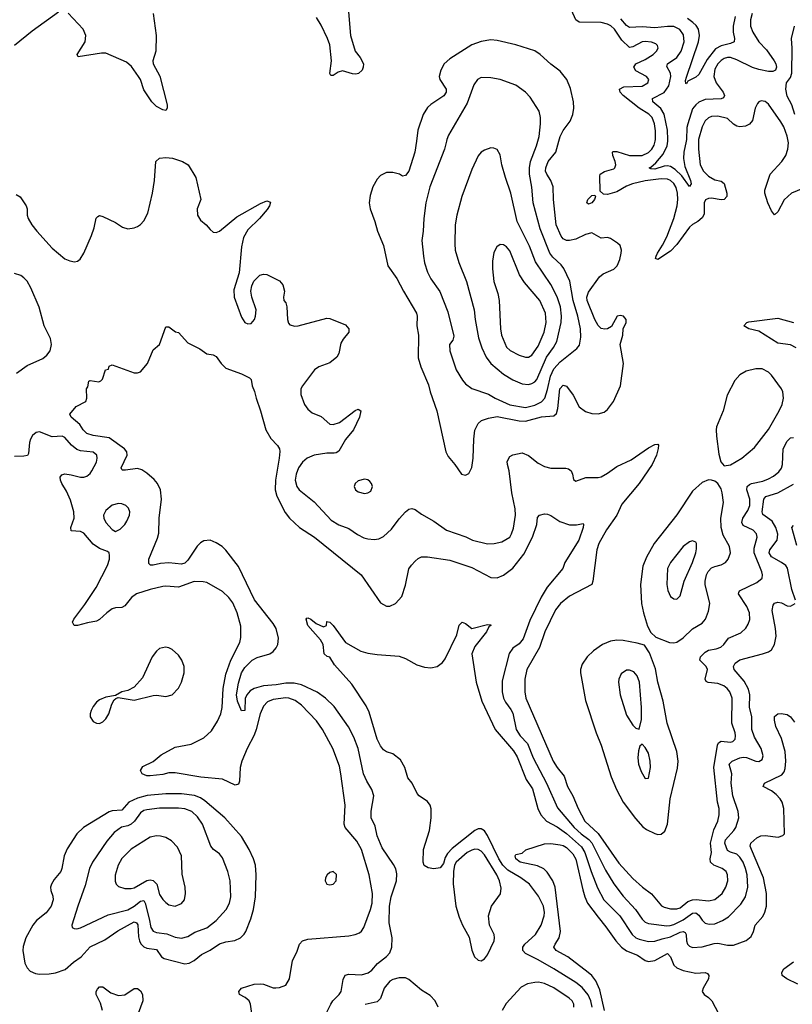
# Model space of a CAD drawing. Header units: inches. Extents: x 1550315 to 1685896, y 510706 to 640504.
# Tile 230 of 256: x 1660823 to 1665722, y 554528 to 560770. Entities that reach past the tile are written whole.
import ezdxf

# ---------------------------------------------------------------- set-up
doc = ezdxf.new("R2010")
doc.units = ezdxf.units.IN
doc.header["$MEASUREMENT"] = 0
doc.layers.add('B6565', color=7, linetype='Continuous')
doc.layers.add('B6566', color=7, linetype='Continuous')

msp = doc.modelspace()

# ---------------------------------------------------------------- linework, layer by layer
at = {"layer": 'B6565', "color": 5}
for points, elevation in [([(1663338.5, 560000), (1663329.4, 559930), (1663290, 559809.6), (1663270, 559781.6), (1663250, 559778.4), (1663231.8, 559791.8), (1663190, 559802.3), (1663150, 559800.4), (1663110, 559782), (1663090, 559758.3), (1663063, 559710), (1663045.4, 559654.6), (1663038.3, 559610), (1663044.5, 559570), (1663074.7, 559490), (1663091.2, 559430), (1663130, 559339.1), (1663157.9, 559210), (1663215.4, 559130), (1663256.8, 559050), (1663339, 558910), (1663343.2, 558890), (1663341.1, 558830), (1663351.1, 558770), (1663350, 558626.8), (1663367.2, 558570), (1663414.7, 558454.7), (1663426, 558410), (1663468.9, 558290), (1663525.4, 558030), (1663540.3, 558000.3), (1663583.1, 557950), (1663625.5, 557890), (1663650, 557881.6), (1663670, 557893), (1663689.8, 557930.2), (1663698.4, 557990), (1663701.7, 558110), (1663710, 558167.3), (1663729.9, 558210.1), (1663751.8, 558230), (1663795, 558245), (1663850, 558254.4), (1663990, 558227.3), (1664030, 558224.8), (1664132.2, 558252.2), (1664210, 558259.2), (1664225.8, 558274.2), (1664235.7, 558304.3), (1664247.3, 558430), (1664270, 558452.3), (1664290, 558446.4), (1664332.4, 558390), (1664370, 558315.5), (1664410, 558287.1), (1664450, 558272.6), (1664490, 558271), (1664530, 558282.8), (1664550, 558298), (1664588.2, 558350), (1664632.7, 558450), (1664650.7, 558590), (1664631.5, 558710), (1664647.3, 558770), (1664649.4, 558810), (1664669.4, 558850), (1664669.3, 558870), (1664652.3, 558890), (1664630, 558894.3), (1664611.3, 558890), (1664575.8, 558824.2), (1664550, 558811.1), (1664532.3, 558807.7), (1664510, 558813.1), (1664490, 558832), (1664470, 558869.7), (1664422.1, 558990), (1664418.8, 559010), (1664430, 559042.2), (1664499.1, 559140.9), (1664522.1, 559157.9), (1664590, 559188.8), (1664612, 559210), (1664629.1, 559250), (1664637.1, 559290), (1664639.2, 559310), (1664630, 559338.5), (1664614.3, 559354.3), (1664570, 559382.3), (1664550, 559388.9), (1664510, 559385.8), (1664450, 559419), (1664410, 559409.3), (1664350, 559378.9), (1664310, 559369.9), (1664289.9, 559369.9), (1664270, 559380.3), (1664256.7, 559396.7), (1664224.9, 559470), (1664207.1, 559630), (1664205, 559710), (1664189.9, 559750), (1664164.5, 559790), (1664157.9, 559810), (1664158.3, 559830), (1664175, 559870), (1664223, 559930), (1664242.2, 560000)], 420), ([(1663529, 560000), (1663517.2, 559950), (1663422.9, 559710), (1663397.6, 559610), (1663386, 559510), (1663382.4, 559430), (1663372.7, 559370), (1663383.7, 559270), (1663390.4, 559229.6), (1663409, 559170), (1663430, 559126.7), (1663487.2, 559047.2), (1663537.9, 558917.9), (1663575.3, 558764.7), (1663570, 558739), (1663548.5, 558710), (1663550.4, 558670), (1663590, 558550.6), (1663630, 558484.9), (1663650, 558462.6), (1663690, 558432.9), (1663796.2, 558396.2), (1663838.7, 558370), (1663930, 558328.2), (1664030, 558311.2), (1664090, 558326.3), (1664132.1, 558347.9), (1664152.2, 558370), (1664170, 558424.9), (1664188.2, 558510), (1664210, 558556.3), (1664250, 558601.6), (1664355.4, 558684.6), (1664373.3, 558706.7), (1664381.9, 558758.1), (1664378.8, 558810), (1664363, 558890), (1664331.8, 558990), (1664311.5, 559111.5), (1664273.8, 559193.8), (1664256.1, 559216.1), (1664204.3, 559264.3), (1664184.9, 559290), (1664123.7, 559443.7), (1664079.9, 559610), (1664070, 559708.7), (1664056.1, 559790), (1664055.4, 559830), (1664063, 559870), (1664100.7, 559970), (1664108.8, 560000)], 440), ([(1665126.5, 560000), (1665126.6, 559950), (1665138.1, 559850), (1665158.3, 559810), (1665190, 559777.1), (1665230, 559755.5), (1665270, 559746.4), (1665290, 559731.6), (1665307.8, 559670), (1665306.4, 559650), (1665288.9, 559631.1), (1665270, 559628.7), (1665210, 559638.5), (1665190, 559637), (1665171.5, 559628.5), (1665163, 559610), (1665162.4, 559537.6), (1665150, 559514.5), (1665123.6, 559490), (1665090, 559471.1), (1665070, 559453.9), (1664990, 559344.3), (1664950, 559301.7), (1664870, 559249.8), (1664855.3, 559255.3), (1664858.2, 559270), (1664866.4, 559290), (1664899.8, 559340.2), (1664925.5, 559394.5), (1664970.5, 559509.5), (1664990.9, 559590), (1664996.5, 559630), (1664995, 559670), (1664985.2, 559705.2), (1664970, 559731.6), (1664950, 559749.9), (1664930, 559760.1), (1664890, 559762.2), (1664789.5, 559749.5), (1664709.6, 559730.4), (1664670, 559714.2), (1664610, 559678.5), (1664550, 559661.1), (1664524.9, 559664.9), (1664503.3, 559683.3), (1664500.9, 559779.1), (1664504, 559790), (1664532.2, 559807.8), (1664590, 559824), (1664596.8, 559830), (1664602.1, 559850), (1664599.6, 559870), (1664584.2, 559910), (1664581.5, 559930), (1664585.4, 559934.6), (1664610, 559933.9), (1664690, 559909), (1664770, 559909.5), (1664810, 559927.6), (1664832.2, 559950), (1664846, 559974), (1664852.7, 560000)], 380), ([(1665049.6, 560000), (1665034.5, 559930), (1665031.9, 559890), (1665040.4, 559840.4), (1665076.6, 559750), (1665079.6, 559730), (1665070, 559712), (1665020.6, 559780.6), (1664979.6, 559819.6), (1664950, 559839.9), (1664930, 559843.7), (1664910, 559840.8), (1664850, 559823.4), (1664824.1, 559824.1), (1664813.6, 559830), (1664825.2, 559834.8), (1664857.1, 559862.9), (1664902.2, 559917.8), (1664928.2, 559970), (1664931.8, 560000)], 360), ([(1665824.7, 559715.3), (1665716.1, 559670), (1665670, 559627.9), (1665630, 559551.5), (1665610, 559532.3), (1665590, 559558.9), (1665567.6, 559610), (1665547.1, 559670), (1665547.3, 559690), (1665581.9, 559790), (1665655.3, 559870), (1665680.8, 559910), (1665692.7, 559950), (1665698, 559990), (1665696.1, 560000)], 380), ([(1660801.2, 559661.2), (1660826.1, 559646.1), (1660865.5, 559590), (1660870.4, 559570), (1660870.3, 559530), (1660876.5, 559510), (1660900.3, 559470), (1660932.2, 559430), (1661030, 559322), (1661110, 559254), (1661140.5, 559240.5), (1661170, 559234), (1661190, 559238.8), (1661207.2, 559252.8), (1661230, 559290.8), (1661278.9, 559401.1), (1661296.3, 559450), (1661308.4, 559511.5), (1661318, 559522), (1661330, 559528), (1661350, 559521.6), (1661430, 559483.8), (1661475.1, 559455.1), (1661510, 559443.7), (1661548.7, 559450), (1661570, 559459.5), (1661590, 559472.7), (1661610, 559494.9), (1661635.5, 559544.4), (1661665.7, 559670), (1661678.5, 559750), (1661686.9, 559870), (1661710, 559892.1), (1661750, 559896.6), (1661792.2, 559892.2), (1661856.3, 559870), (1661892.2, 559850), (1661940.4, 559770), (1661972.2, 559630), (1661949.2, 559570.8), (1661950.3, 559530), (1661970, 559498.7), (1662006, 559470), (1662030, 559439.1), (1662050, 559422.4), (1662070, 559421.3), (1662090, 559428.8), (1662200.5, 559519.5), (1662350, 559605.5), (1662390, 559622), (1662412.7, 559612.7), (1662407.7, 559590), (1662392.8, 559567.2), (1662343.8, 559510), (1662270, 559436.9), (1662242.8, 559390), (1662230.3, 559330.3), (1662214.2, 559165.8), (1662181.7, 559058.3), (1662182.4, 559010), (1662230, 558884.9), (1662250, 558850.5), (1662270, 558841.3), (1662290, 558844.4), (1662312.4, 558870), (1662319.1, 558890), (1662322.6, 558930), (1662294.7, 559010), (1662289.6, 559050), (1662296.1, 559083.9), (1662308.2, 559111.8), (1662346.6, 559150), (1662370, 559157.6), (1662390, 559154.4), (1662470, 559114.8), (1662491, 559090), (1662502, 559050), (1662496.3, 559010), (1662499.1, 558990), (1662510, 558974.8), (1662517.8, 558950), (1662520.3, 558870), (1662527.1, 558847.1), (1662536.4, 558836.4), (1662567.5, 558827.5), (1662590, 558830.3), (1662770, 558878), (1662790, 558874.9), (1662890, 558836.5), (1662910.4, 558810), (1662910.3, 558790), (1662874.5, 558745.5), (1662860.1, 558719.9), (1662847.1, 558652.9), (1662833.4, 558630), (1662790, 558595.3), (1662719.3, 558570), (1662691.7, 558550), (1662616.4, 558450), (1662606.4, 558430), (1662606.2, 558393.8), (1662628.5, 558330), (1662650, 558300.4), (1662678.2, 558278.2), (1662735.5, 558255.5), (1662790, 558206.9), (1662810, 558203.8), (1662850, 558217.1), (1662950, 558293.2), (1662970, 558300.3), (1662985.5, 558290), (1662977.6, 558250), (1662940.1, 558170), (1662890, 558109.1), (1662845.9, 558034.1), (1662830, 558024), (1662817.9, 558022.1), (1662770, 558021.3), (1662690.1, 558009.9), (1662646, 557990), (1662615.5, 557964.5), (1662591.1, 557930), (1662575.5, 557890), (1662571, 557850), (1662581.1, 557810), (1662594.4, 557790), (1662690, 557712.6), (1662798.1, 557598.1), (1662847.5, 557567.5), (1662910, 557543.8), (1662966.1, 557506.1), (1663005.8, 557485.8), (1663030, 557478), (1663070, 557473.8), (1663101.2, 557478.8), (1663130, 557493), (1663180.3, 557539.7), (1663230, 557605.8), (1663270, 557650.2), (1663290, 557666.9), (1663310, 557671.5), (1663330, 557664.4), (1663370, 557635.6), (1663450, 557591.1), (1663530, 557535), (1663651.7, 557491.7), (1663694.4, 557470), (1663790, 557448.1), (1663830.6, 557449.4), (1663879.8, 557460.2), (1663929.9, 557490.1), (1663941.2, 557510), (1663953.6, 557546.4), (1663967.4, 557630), (1663965.2, 557670), (1663944, 557770), (1663926.5, 557910), (1663916.8, 557950), (1663915, 557970), (1663930, 558000.8), (1663950, 558012.2), (1664010, 558023.2), (1664050, 558006.8), (1664110, 557957.9), (1664150, 557937), (1664190, 557927.4), (1664286.6, 557926.6), (1664302.3, 557922.3), (1664319.3, 557910), (1664328.2, 557890), (1664334.4, 557854.4), (1664350, 557844), (1664411.8, 557868.2), (1664490, 557868.4), (1664510, 557873), (1664550, 557895.2), (1664610, 557937.3), (1664701.2, 557978.8), (1664810, 558056.1), (1664850, 558077.4), (1664870, 558078.8), (1664873.8, 558073.8), (1664871.8, 558051.8), (1664860.2, 558010), (1664833.2, 557950), (1664750.1, 557829.9), (1664640.3, 557699.7), (1664609.5, 557630), (1664544.5, 557535.5), (1664494.7, 557450), (1664481.9, 557410), (1664457.7, 557210), (1664451.5, 557188.5), (1664310, 557115), (1664252.1, 557070), (1664220.9, 557030), (1664152.2, 556890), (1664120.1, 556790), (1664037.8, 556650), (1664026.4, 556590), (1664025.8, 556510), (1664032.4, 556470), (1664206.3, 556070), (1664230.9, 556030), (1664274.9, 555974.9), (1664296.3, 555910), (1664330.5, 555850.5), (1664363.5, 555770), (1664406.1, 555690), (1664490.6, 555610.6), (1664622.6, 555422.6), (1664710, 555325.4), (1664773.1, 555270), (1664830, 555229), (1664892.8, 555152.8), (1664910, 555143.2), (1664950, 555134), (1664990, 555132.8), (1665010, 555140.8), (1665060.1, 555179.9), (1665090, 555191.5), (1665113, 555193), (1665190, 555183.5), (1665230, 555193), (1665276.8, 555230), (1665300.3, 555270), (1665312.4, 555310), (1665310.8, 555350), (1665301.5, 555370), (1665276.3, 555390), (1665225.3, 555410), (1665202.8, 555430), (1665201.5, 555450), (1665209.4, 555490), (1665203.7, 555550), (1665224.9, 555635.1), (1665250.6, 555690), (1665258.3, 555730), (1665257.9, 555770), (1665248.1, 555810), (1665223.4, 556030), (1665248.1, 556171.9), (1665253.8, 556186.2), (1665270, 556196.6), (1665330, 556189.5), (1665345.6, 556194.4), (1665359.1, 556210), (1665362.3, 556230), (1665360.2, 556250), (1665338.4, 556310), (1665340.2, 556470), (1665325, 556510), (1665309.8, 556530), (1665286.8, 556546.8), (1665250, 556561.8), (1665189, 556569), (1665175.2, 556575.2), (1665168.9, 556590), (1665183.4, 556650), (1665175.6, 556670), (1665135.5, 556710), (1665140.6, 556730), (1665170, 556761.6), (1665190, 556772.6), (1665238.6, 556781.4), (1665267.7, 556792.3), (1665287.2, 556810), (1665316.4, 556850), (1665395.8, 556884.2), (1665427.8, 556912.2), (1665442.8, 556937.2), (1665452.5, 556967.5), (1665450.6, 557010), (1665434.5, 557050), (1665379.8, 557130), (1665382, 557138), (1665387.2, 557150), (1665498, 557202), (1665529.8, 557230), (1665533.3, 557250), (1665528.2, 557270), (1665480.5, 557390), (1665480.1, 557419.9), (1665499.6, 557490), (1665495.7, 557510), (1665474.1, 557534.1), (1665410, 557564.1), (1665401.6, 557581.6), (1665407.7, 557610), (1665440.3, 557659.7), (1665452.6, 557690), (1665452.5, 557730), (1665433.9, 557790), (1665436.6, 557810), (1665450, 557823.8), (1665463.5, 557830), (1665534.5, 557845.5), (1665570, 557858.9), (1665603, 557877), (1665636.3, 557903.7), (1665652.6, 557927.4), (1665658.7, 557950), (1665663.3, 558050), (1665690, 558098.7), (1665710, 558118.8), (1665730, 558122.1)], 380), ([(1660802.4, 558530), (1660870, 558577.5), (1660970, 558622.2), (1660996.5, 558643.5), (1661015.8, 558670), (1661025.4, 558710), (1661018.9, 558750), (1660978.8, 558830), (1660946.8, 558946.8), (1660893.2, 559070), (1660870, 559112.1), (1660850, 559134.4), (1660830, 559147.9), (1660790, 559161.5)], 380), ([(1662766.6, 554470), (1662795.6, 554530), (1662808.9, 554551.1), (1662849.6, 554590), (1662862, 554610), (1662873.4, 554686.6), (1662887.8, 554712.2), (1662910, 554719.5), (1662990, 554715.6), (1663032.1, 554727.9), (1663055.3, 554744.7), (1663092.8, 554787.2), (1663150, 554831.3), (1663170, 554854.9), (1663183.4, 554890), (1663184.3, 554950), (1663165.4, 555045.4), (1663168.9, 555150), (1663179.3, 555210), (1663213, 555310), (1663215.2, 555355.2), (1663207.3, 555387.3), (1663193.9, 555413.9), (1663120.6, 555520.6), (1663090, 555596), (1663077.2, 555657.2), (1663050.9, 555710), (1663051.8, 555751.8), (1663068.8, 555850), (1663056.1, 555890), (1663023.5, 555943.5), (1663004, 555990), (1662969.8, 556150), (1662941.5, 556221.5), (1662907.9, 556287.9), (1662816.2, 556416.2), (1662762, 556470), (1662710, 556508), (1662610, 556553.2), (1662563.3, 556563.3), (1662510, 556564.8), (1662450, 556552.8), (1662370, 556547.6), (1662309.2, 556530.8), (1662284.3, 556515.7), (1662262.8, 556490), (1662253.7, 556466.3), (1662251, 556390), (1662230, 556389.4), (1662203.6, 556450), (1662198.4, 556490), (1662210, 556563.8), (1662229.1, 556630), (1662250, 556664.3), (1662297.2, 556710), (1662330, 556727.6), (1662410, 556750.7), (1662430, 556764.8), (1662450, 556788.7), (1662459.1, 556810), (1662464.9, 556850), (1662449.8, 556910), (1662430, 556942.7), (1662312.8, 557092.8), (1662210, 557303.1), (1662130, 557407.6), (1662106.6, 557430), (1662070, 557452.8), (1662030, 557469.8), (1661990, 557466.4), (1661970, 557454.2), (1661947.9, 557432.1), (1661890, 557343.1), (1661870, 557325.3), (1661850, 557318.8), (1661770, 557327.9), (1661716.5, 557323.5), (1661670, 557312.3), (1661652.9, 557312.9), (1661642, 557322), (1661642.9, 557350), (1661696.3, 557483.7), (1661704.7, 557515.3), (1661707.2, 557610), (1661721.6, 557730), (1661717, 557790), (1661696.8, 557830), (1661675.1, 557855.1), (1661630, 557895.4), (1661596.8, 557916.8), (1661570, 557924.5), (1661494.5, 557914.5), (1661474.8, 557914.8), (1661470, 557919), (1661466.9, 557930), (1661503.8, 558010), (1661503.1, 558030), (1661488.4, 558050), (1661390, 558118.7), (1661290, 558134.7), (1661250, 558147.7), (1661226.9, 558170), (1661204.6, 558204.6), (1661149.2, 558250), (1661142, 558270), (1661182, 558318), (1661242, 558350), (1661248.7, 558370), (1661248, 558430), (1661256.4, 558443.6), (1661262, 558478), (1661270, 558482), (1661324.7, 558475.3), (1661338.6, 558481.4), (1661349.2, 558490.8), (1661368, 558550), (1661386, 558554), (1661390, 558574), (1661410, 558582), (1661550, 558531), (1661570, 558531.3), (1661590, 558538), (1661633.2, 558590), (1661670, 558678), (1661710, 558712), (1661750, 558822), (1661770, 558822), (1661811.1, 558791.1), (1661830, 558786), (1661890, 558722), (1661964.5, 558684.5), (1662010, 558651), (1662050, 558646), (1662070, 558634.8), (1662100.7, 558590), (1662130, 558560.7), (1662230, 558524.9), (1662279.9, 558499.9), (1662291, 558490), (1662296.3, 558450), (1662313, 558413), (1662321.7, 558370), (1662350, 558290.7), (1662383.1, 558170), (1662414.9, 558114.9), (1662458.8, 558070), (1662470.6, 558050), (1662473.5, 558033.5), (1662469.1, 557990), (1662445.1, 557850), (1662444, 557790), (1662454.3, 557750), (1662506, 557646), (1662534.3, 557610), (1662596.5, 557550), (1662692.4, 557490), (1662988.4, 557250), (1663110, 557074), (1663150, 557053), (1663170, 557053), (1663205.2, 557070), (1663246.3, 557113.7), (1663270, 557186), (1663291.6, 557288.4), (1663307, 557313), (1663330, 557337.1), (1663350, 557354.9), (1663370, 557364.4), (1663410, 557364.9), (1663550, 557344.6), (1663690, 557297.3), (1663810, 557232.9), (1663850, 557232.3), (1663890, 557249.3), (1663950, 557292.6), (1664019.2, 557380.8), (1664074.6, 557490), (1664102.2, 557570), (1664106.7, 557613.3), (1664119, 557630), (1664150, 557638.4), (1664170, 557634.4), (1664190, 557626), (1664247.9, 557587.9), (1664310, 557567.4), (1664352.9, 557567.1), (1664395.2, 557575.2), (1664398.8, 557570), (1664395.8, 557550), (1664367.5, 557470), (1664280.7, 557330), (1664266, 557290), (1664167.7, 557172.3), (1664129.4, 557110), (1664058.7, 556961.3), (1664015.6, 556844.4), (1663990, 556814.4), (1663950, 556786.6), (1663927.2, 556752.8), (1663882.1, 556577.9), (1663882.4, 556510), (1663890.8, 556470), (1663903, 556443), (1663938.2, 556398.2), (1663950, 556373.1), (1663970.8, 556270), (1663996.8, 556230), (1664042.4, 556182.4), (1664078.3, 556090), (1664162.5, 555930), (1664233.3, 555773.3), (1664339.6, 555650), (1664382.3, 555610), (1664432.3, 555572.3), (1664450, 555551.7), (1664537.7, 555377.7), (1664590, 555291), (1664650, 555214.7), (1664727.5, 555130), (1664770, 555068.4), (1664790, 555049.4), (1664810, 555040.8), (1664926.7, 555026.7), (1664948.2, 555028.2), (1664970, 555034.5), (1665030, 555064.6), (1665090, 555106.5), (1665110, 555108.9), (1665130, 555093), (1665150, 555061.2), (1665170, 555041.8), (1665195.5, 555035.5), (1665230, 555038.8), (1665279.5, 555060.5), (1665316.4, 555083.6), (1665396.2, 555163.8), (1665425, 555210), (1665439.9, 555270), (1665435.5, 555350), (1665425.7, 555390), (1665409.4, 555430), (1665390, 555460.6), (1665370, 555479.9), (1665330, 555492.7), (1665310, 555504.2), (1665294.5, 555550), (1665297.9, 555570), (1665350.9, 555629.1), (1665363.6, 555650), (1665382.5, 555710), (1665379.5, 555750), (1665345.8, 555850), (1665333.5, 555930), (1665338.3, 555990), (1665320.7, 556050), (1665340.5, 556070), (1665388.7, 556091.3), (1665410, 556094.5), (1665432.4, 556092.4), (1665490, 556069), (1665510, 556067.8), (1665530, 556080.5), (1665537.2, 556102.8), (1665525.4, 556150), (1665482.8, 556222.8), (1665465.3, 556270), (1665465.7, 556350), (1665451.1, 556411.1), (1665453.1, 556490), (1665445.1, 556525.1), (1665416.4, 556576.4), (1665352.4, 556650), (1665348, 556670), (1665359.7, 556690), (1665390, 556711.2), (1665533.2, 556750), (1665570, 556763.1), (1665590, 556775.5), (1665609.8, 556810.2), (1665618.8, 556861.2), (1665615.6, 556910), (1665595, 557025), (1665600.9, 557059.1), (1665610, 557071.7), (1665630, 557077.8), (1665654.3, 557074.3), (1665690, 557054), (1665710, 557052.4), (1665739.3, 557070)], 360), ([(1665745.5, 558690), (1665710, 558708.4), (1665630, 558719.3), (1665510, 558795.8), (1665445.2, 558810), (1665414, 558830), (1665432.7, 558850), (1665446.2, 558853.8), (1665630, 558878.2), (1665730, 558850.8)], 380), ([(1662295.4, 554470), (1662287.1, 554530), (1662278.9, 554550), (1662252.4, 554572.4), (1662218, 554590), (1662211.8, 554610), (1662229.8, 554630.2), (1662310, 554656), (1662350, 554658.5), (1662370, 554655.2), (1662430, 554633.4), (1662447.4, 554632.6), (1662470, 554634.3), (1662510, 554650.3), (1662533.5, 554690), (1662553.3, 554806.7), (1662580.6, 554859.4), (1662597.4, 554910), (1662616.9, 554930), (1662650, 554941), (1662910, 554961.8), (1662949.8, 554970.2), (1662977.8, 554982.2), (1662990, 554992.4), (1663004.7, 555015.3), (1663047, 555130), (1663057.6, 555170), (1663061, 555230), (1663038.8, 555350), (1662990.3, 555510.3), (1662961.9, 555561.9), (1662886.1, 555650), (1662881.1, 555670), (1662887.6, 555790), (1662859.4, 555990), (1662850, 556038), (1662807.9, 556150), (1662742.4, 556270), (1662705, 556325), (1662610, 556423.7), (1662570, 556453.9), (1662530, 556469.4), (1662510, 556470.9), (1662430, 556461.1), (1662394.5, 556445.5), (1662370, 556418.7), (1662347.3, 556370), (1662323.1, 556270), (1662310, 556233.7), (1662265.4, 556150), (1662232.1, 556070), (1662221.9, 556030), (1662216.4, 555943.6), (1662210, 555923.6), (1662190, 555917.2), (1662110, 555955.3), (1661971.6, 555968.4), (1661810, 555996.2), (1661770, 555995.4), (1661730, 555985.8), (1661650, 555976.8), (1661630, 555977.3), (1661599.1, 555990), (1661589.7, 556010), (1661604.5, 556035.5), (1661670, 556068.2), (1661719.5, 556110), (1661810, 556158.5), (1661910, 556177), (1661990, 556216.5), (1662038.8, 556261.2), (1662077.8, 556322.2), (1662097.8, 556370), (1662107.8, 556410), (1662113.4, 556530), (1662130, 556621.6), (1662162.7, 556710), (1662218.5, 556821.5), (1662226.5, 556853.5), (1662225, 556925), (1662202.4, 557010), (1662173.9, 557073.9), (1662150, 557107.4), (1662110, 557144.5), (1662010, 557201.3), (1661987.2, 557207.2), (1661930, 557207.6), (1661830, 557172.9), (1661750, 557179.5), (1661730, 557177.2), (1661650, 557158.2), (1661564.6, 557130), (1661532.3, 557107.7), (1661490, 557055.3), (1661470, 557044.4), (1661430, 557041.5), (1661410, 557035.4), (1661375.2, 557010), (1661330, 556966.8), (1661310, 556957.2), (1661252.8, 556947.2), (1661190, 556929.7), (1661169.2, 556930), (1661157.6, 556950), (1661166.9, 556970), (1661237.4, 557062.6), (1661308.2, 557170), (1661380.8, 557310), (1661393.1, 557350), (1661393.6, 557373.6), (1661389.7, 557389.7), (1661379.7, 557399.7), (1661330, 557417.1), (1661290, 557444.2), (1661230, 557515.3), (1661210, 557526), (1661149.7, 557530), (1661147.8, 557550), (1661169.1, 557610), (1661167, 557650), (1661144.9, 557724.9), (1661120.4, 557780.4), (1661089.7, 557830), (1661081.3, 557850), (1661079.5, 557870), (1661090, 557884), (1661110, 557890.4), (1661150, 557885.7), (1661210, 557870.3), (1661230, 557870.3), (1661250, 557876.9), (1661270, 557893.4), (1661281.4, 557910), (1661310, 557966), (1661315.5, 557990), (1661311.8, 558010), (1661290, 558027.6), (1661210, 558035.9), (1661186.1, 558046.1), (1661152, 558072), (1661110, 558122), (1661092, 558130), (1661030, 558125.6), (1660950, 558156.4), (1660926.9, 558153.1), (1660905.1, 558134.9), (1660891.8, 558110), (1660886, 558090), (1660879.5, 558020.5), (1660872, 558008), (1660850, 558002.4), (1660790, 558001.7)], 380), ([(1665742.9, 557090), (1665718.3, 557158.3), (1665692.1, 557292.1), (1665679.8, 557310), (1665653.8, 557330), (1665590, 557364.5), (1665574.5, 557390), (1665579.2, 557410), (1665626.4, 557470), (1665630.4, 557509.6), (1665618.1, 557550), (1665594, 557590), (1665534.3, 557634.3), (1665530.6, 557650.6), (1665541.4, 557730), (1665553.4, 557746.6), (1665629.9, 557770.1), (1665730, 557825.8)], 360), ([(1665750, 557436), (1665718, 557550), (1665730, 557564)], 340), ([(1664453.1, 554510), (1664444, 554550), (1664428.3, 554588.3), (1664390, 554635.5), (1664350, 554665.5), (1664210, 554753.1), (1664111.1, 554810), (1664029.8, 554849.8), (1664012.8, 554870), (1664014, 554890), (1664026.6, 554910), (1664092.7, 554970), (1664129, 555030), (1664148.4, 555090), (1664149.8, 555110.2), (1664143.7, 555150), (1664113.5, 555213.5), (1664056, 555290), (1664001.6, 555330), (1663918.8, 555378.8), (1663887.3, 555410), (1663860.2, 555450), (1663790, 555597.5), (1663770, 555628.4), (1663750, 555641.1), (1663730, 555640.7), (1663710, 555629.9), (1663564.6, 555515.4), (1663535.4, 555484.6), (1663521.4, 555458.6), (1663510, 555421.1), (1663490, 555393.8), (1663450, 555387.6), (1663413.8, 555393.8), (1663388, 555408), (1663381.7, 555430), (1663384.2, 555510), (1663421, 555630), (1663432.8, 555710), (1663432.8, 555767.2), (1663425.1, 555790), (1663410, 555813), (1663356.2, 555850), (1663343.7, 555863.7), (1663310.7, 555930.7), (1663284.5, 555964.5), (1663265.8, 556030), (1663237.2, 556077.2), (1663190, 556115.6), (1663150, 556129.7), (1663130, 556142.4), (1663110, 556166), (1663090, 556209.5), (1663039.7, 556379.7), (1663020.6, 556420.6), (1662930, 556558.7), (1662820.2, 556680.2), (1662790, 556728.7), (1662773.8, 556733.8), (1662753.2, 556750), (1662747, 556810), (1662730, 556838), (1662649.5, 556930), (1662639, 556970), (1662643.2, 556976.8), (1662650, 556978.8), (1662670, 556970.6), (1662703.1, 556943.1), (1662750, 556921), (1662768, 556930), (1662770, 556954), (1662790, 556951), (1662810.8, 556930), (1662890, 556822), (1662986.6, 556766.6), (1663030, 556754.9), (1663090, 556746.4), (1663230, 556734.9), (1663270, 556719.5), (1663340.6, 556680.6), (1663390, 556666.3), (1663430, 556660.3), (1663470.8, 556669.2), (1663504.2, 556695.8), (1663521.8, 556718.2), (1663595.6, 556870), (1663610, 556931.3), (1663629.4, 556950.6), (1663650, 556942.8), (1663690, 556911.3), (1663790, 556935.5), (1663810, 556934), (1663810.6, 556930.6), (1663798.8, 556921.2), (1663783.8, 556890), (1663710, 556796), (1663690.7, 556750), (1663716.5, 556570), (1663753.4, 556450), (1663838.4, 556270), (1663954.4, 556134.4), (1663977, 556097), (1664034.2, 555954.2), (1664075, 555895), (1664108.7, 555770), (1664127, 555730), (1664163.9, 555690), (1664230, 555653.3), (1664290, 555610.9), (1664385.9, 555525.9), (1664406.5, 555490), (1664445.7, 555370), (1664487.4, 555267.4), (1664527.4, 555190), (1664628.8, 555090), (1664706.2, 554970), (1664730, 554950.1), (1664750, 554940.7), (1664810, 554927.5), (1664850, 554928), (1664896.2, 554943.8), (1664950, 554955.3), (1665010, 554986), (1665030.5, 554990.5), (1665042.5, 554982.5), (1665048.3, 554970), (1665050.7, 554930.7), (1665058.4, 554910), (1665070, 554896.5), (1665090, 554888.5), (1665150, 554892.4), (1665225.8, 554914.2), (1665250, 554916.4), (1665310, 554902.2), (1665350, 554903.9), (1665430, 554933.8), (1665461.5, 554958.5), (1665476.8, 554990), (1665487.1, 555030), (1665534.1, 555085.9), (1665547.8, 555112.2), (1665557.6, 555150), (1665559.3, 555230), (1665539.2, 555330), (1665462.5, 555510), (1665455.3, 555530), (1665458, 555550), (1665496.3, 555583.7), (1665523.2, 555596.8), (1665550, 555599.4), (1665631.6, 555588.4), (1665662.2, 555597.8), (1665672.1, 555610), (1665668, 555770), (1665657.7, 555810), (1665645.8, 555830), (1665618.9, 555858.9), (1665590, 555880.5), (1665536.9, 555910), (1665545.1, 555930), (1665656.3, 555983.7), (1665670, 556001.1), (1665676.5, 556023.5), (1665680.7, 556070), (1665675.8, 556130), (1665652.7, 556212.7), (1665618.4, 556290), (1665609.8, 556329.8), (1665610, 556353), (1665631, 556369), (1665651.5, 556371.5), (1665690, 556365.7), (1665711.1, 556351.1), (1665736.1, 556316.1)], 340), ([(1664531.5, 554490), (1664500.8, 554620.8), (1664476.3, 554676.3), (1664450, 554709.9), (1664426.9, 554730), (1664298.9, 554830), (1664224.2, 554870), (1664209.8, 554890), (1664217.4, 554910), (1664243.9, 554950), (1664251.9, 554990), (1664219.1, 555270), (1664204.3, 555310), (1664167, 555367), (1664147.1, 555387.1), (1664106.5, 555406.5), (1663996, 555430), (1663969.2, 555450), (1663964, 555470), (1663970, 555478), (1664010, 555486.8), (1664032.6, 555507.4), (1664150, 555546.4), (1664190, 555547.7), (1664250, 555539.2), (1664270, 555534.1), (1664290, 555522.2), (1664330, 555482.7), (1664350, 555447.8), (1664393.2, 555253.2), (1664405.8, 555210), (1664423.8, 555170), (1664490, 555079.7), (1664540.4, 555020.4), (1664603.8, 554930), (1664639.2, 554890), (1664670, 554867.9), (1664740.4, 554840.4), (1664790, 554805.1), (1664810, 554799.9), (1664850, 554806.8), (1664930, 554851.3), (1664949.5, 554829.5), (1664970, 554776.5), (1664990, 554758.9), (1665030, 554743.2), (1665110, 554726.7), (1665170, 554730.2), (1665183.6, 554723.6), (1665192.4, 554710), (1665190.3, 554690), (1665156.5, 554630), (1665150.4, 554610), (1665162, 554590), (1665191.4, 554571.4), (1665212.4, 554550), (1665273.1, 554433.1)], 320), ([(1665756.5, 554656.5), (1665686.6, 554690), (1665658, 554710), (1665654.5, 554730), (1665667.6, 554752.4), (1665730, 554797.6)], 320), ([(1661349.3, 554490), (1661335.7, 554535.7), (1661308.2, 554590), (1661308.8, 554610), (1661315.8, 554624.2), (1661330, 554639.5), (1661350, 554639.5), (1661400.8, 554600.8), (1661450, 554583.5), (1661490, 554588.1), (1661550, 554628.9), (1661570, 554627.6), (1661590, 554613.6), (1661601.8, 554590), (1661603.2, 554550), (1661575.6, 554470)], 380), ([(1663477.4, 554510), (1663456.9, 554550), (1663425.1, 554585.1), (1663370, 554618.7), (1663290, 554685.8), (1663270, 554695.4), (1663230, 554696.8), (1663190, 554685.8), (1663170, 554675.3), (1663133.8, 554630), (1663110, 554564.5), (1663090, 554543.5), (1663013.4, 554526.6)], 360), ([(1664336.5, 554510), (1664337, 554530), (1664326.3, 554550), (1664307, 554567), (1664210, 554632.2), (1664150, 554659.6), (1664111.9, 554668.1), (1664090, 554667.5), (1664042.8, 554657.2), (1664002.6, 554637.4), (1663907, 554533), (1663881.5, 554490)], 360)]:
    msp.add_lwpolyline(points, dxfattribs=dict(at, elevation=elevation))
for points, elevation in [([(1663810, 559958.7), (1663770, 559943.6), (1663750, 559929.5), (1663730, 559906), (1663690, 559819.3), (1663626.7, 559650), (1663594, 559530), (1663585.4, 559470), (1663582.3, 559350), (1663585.4, 559310), (1663607.2, 559230), (1663656.9, 559110), (1663704.3, 558930), (1663711, 558870), (1663733, 558753), (1663752.8, 558690), (1663780.2, 558630), (1663810.1, 558590.1), (1663890, 558523.2), (1663950, 558486), (1664010, 558461.2), (1664050, 558457.8), (1664070, 558463.1), (1664090, 558474.8), (1664101.7, 558490), (1664163, 558630), (1664208.3, 558691.7), (1664227.9, 558730), (1664257.2, 558850), (1664259.2, 558890), (1664252.5, 558950), (1664230, 559013.5), (1664191.2, 559091.2), (1664094.4, 559234.4), (1664055.1, 559335.1), (1663978.5, 559490), (1663937.3, 559670), (1663902.5, 559770), (1663880.5, 559850), (1663870, 559913.2), (1663850, 559947), (1663830, 559956.2)], 460), ([(1664430, 559599.8), (1664419.7, 559610), (1664425.7, 559630), (1664444.4, 559650), (1664450, 559655.2), (1664470, 559657.1), (1664474.3, 559650), (1664467.6, 559630), (1664450, 559609.9)], 380), ([(1663870, 559344.5), (1663848, 559330), (1663830, 559294), (1663820.5, 559239.5), (1663820.2, 559190), (1663829, 559110), (1663854.3, 559034.3), (1663863.5, 558990), (1663871, 558810), (1663878.6, 558770), (1663910, 558694.9), (1663932.6, 558672.6), (1663990, 558642.9), (1664030, 558630.2), (1664050, 558630.2), (1664070, 558642.4), (1664110, 558699.7), (1664149.4, 558790), (1664161.5, 558850), (1664157.3, 558910), (1664121.7, 558990), (1664024.9, 559104.9), (1663993.3, 559153.3), (1663930, 559305.1), (1663910, 559329.6), (1663890, 559342.9)], 480), ([(1665490, 558557.5), (1665430, 558542.8), (1665390, 558518.5), (1665357, 558483), (1665309.4, 558390), (1665282.6, 558290), (1665242, 558190), (1665238.6, 558170), (1665241.3, 558130), (1665255.2, 558015.2), (1665268.1, 557968.1), (1665290, 557942.4), (1665330, 557947.1), (1665402, 557990), (1665481.9, 558058.1), (1665570, 558171.2), (1665639, 558290), (1665657.4, 558330), (1665665.8, 558370), (1665660.8, 558410), (1665653.5, 558430), (1665590, 558515.8), (1665570, 558534.8), (1665530, 558556.2)], 420), ([(1663010, 557856.8), (1662970, 557846.6), (1662950.4, 557830), (1662943.6, 557810), (1662952.2, 557790), (1662970, 557776.9), (1663010, 557766.5), (1663030, 557770.4), (1663050, 557781.6), (1663061.3, 557810), (1663054.7, 557830), (1663042.9, 557842.9), (1663030, 557852.4)], 420), ([(1665190, 557853.3), (1665150, 557836.9), (1665090, 557782), (1664990, 557631.2), (1664846.2, 557450), (1664797.2, 557362.8), (1664774.8, 557305.2), (1664760.2, 557190), (1664765.2, 557070), (1664777.4, 557010), (1664804.7, 556924.7), (1664825.1, 556885.1), (1664856.7, 556856.7), (1664942.6, 556822.6), (1664970, 556820.5), (1664990, 556824.4), (1665030, 556850.9), (1665090, 556907.9), (1665150, 556944.4), (1665171, 556969), (1665190, 557019.5), (1665198.1, 557070), (1665169.9, 557190.1), (1665169, 557211), (1665178.2, 557250), (1665188.3, 557271.7), (1665210, 557294.3), (1665230, 557304.6), (1665270, 557313.4), (1665298.8, 557330), (1665315.8, 557350), (1665329.1, 557390), (1665323.2, 557430), (1665282.7, 557502.7), (1665270.7, 557550), (1665269.4, 557610), (1665285.6, 557710), (1665278, 557770), (1665270, 557796.2), (1665250, 557829.6), (1665230, 557845.1), (1665210, 557851.8)], 420), ([(1661450, 557703), (1661410, 557692.2), (1661370, 557658.7), (1661354.6, 557630), (1661356, 557610), (1661370, 557582), (1661410, 557537.6), (1661430, 557525.5), (1661460.1, 557539.9), (1661489.6, 557570), (1661503.6, 557590), (1661520.5, 557630), (1661521.6, 557650), (1661514, 557674), (1661497.2, 557690), (1661470, 557700.5)], 380), ([(1665090, 557466.6), (1665070, 557460.7), (1665030, 557429.6), (1664949.2, 557330), (1664931.3, 557290), (1664925.8, 557190), (1664931.7, 557151.7), (1664950, 557114), (1664970, 557099.1), (1664990, 557097.3), (1665010, 557118), (1665035.6, 557210), (1665089.7, 557330), (1665109.7, 557390), (1665114.7, 557414.7), (1665114, 557450), (1665110, 557457.2)], 440), ([(1664610, 556837.1), (1664570, 556829.8), (1664519.3, 556810), (1664462.4, 556770), (1664420.4, 556730), (1664390, 556685.2), (1664378, 556650), (1664378.9, 556630), (1664410, 556454), (1664479.3, 556250), (1664511, 556170), (1664572.9, 555970), (1664607.5, 555890), (1664650.1, 555810.1), (1664726.9, 555706.9), (1664774, 555654), (1664796.6, 555636.6), (1664850, 555610.2), (1664870, 555605.2), (1664890, 555606.9), (1664913.6, 555626.4), (1664929.8, 555670), (1664947.4, 555830), (1664994.9, 556025.1), (1664997.3, 556070), (1664989.8, 556130), (1664929, 556310), (1664902.1, 556450), (1664869.9, 556569.9), (1664855.1, 556655.1), (1664816.3, 556756.3), (1664784.1, 556804.1), (1664738.3, 556818.3), (1664650, 556835.5)], 420), ([(1661746.9, 556793.1), (1661710, 556783.6), (1661690, 556767.3), (1661663.7, 556730), (1661602.8, 556597.2), (1661550, 556538), (1661510, 556517), (1661470, 556509), (1661430, 556486), (1661370, 556476.3), (1661330, 556457.7), (1661310, 556443), (1661290, 556416.2), (1661277.4, 556390), (1661270.4, 556370), (1661270.4, 556350), (1661290, 556321.6), (1661310, 556310.4), (1661330, 556308.7), (1661350, 556318.4), (1661370, 556337.1), (1661388.2, 556370), (1661408, 556432), (1661422, 556458), (1661432.5, 556467.5), (1661447.3, 556472.7), (1661550, 556455.5), (1661670, 556485.3), (1661690, 556487.2), (1661750, 556478.7), (1661790, 556490.4), (1661830, 556533), (1661850, 556570.7), (1661866.2, 556630), (1661866.9, 556670), (1661851.1, 556710), (1661830, 556740.7), (1661790, 556777.6), (1661770, 556787.6)], 420), ([(1664690, 556647.4), (1664670, 556645.7), (1664636.7, 556623.3), (1664622, 556590), (1664620.2, 556570), (1664630.3, 556490.3), (1664670, 556360.7), (1664710, 556298.8), (1664730, 556278), (1664750, 556272), (1664765.8, 556334.2), (1664766, 556410), (1664752.2, 556570), (1664739, 556610), (1664716.3, 556636.3)], 440), ([(1664770, 556178), (1664755.3, 556164.7), (1664745.8, 556134.2), (1664742.3, 556090), (1664746.9, 556050), (1664763.7, 556003.7), (1664790, 555958.8), (1664810, 555962.8), (1664822.6, 556030), (1664820.9, 556070), (1664810, 556121.2), (1664790, 556157.2)], 440), ([(1661850, 555862.7), (1661750, 555862.1), (1661631, 555851), (1661570, 555835.7), (1661516.3, 555810), (1661470, 555759.9), (1661410, 555755.2), (1661390, 555749.3), (1661227.6, 555650), (1661185.8, 555610), (1661125.4, 555514.6), (1661105.8, 555470), (1661091.3, 555390), (1661083.6, 555370), (1661041.4, 555318.6), (1661025.3, 555290), (1661019.6, 555270), (1661020.3, 555250), (1661033.7, 555213.7), (1661035.9, 555190), (1661022.7, 555150), (1660991.8, 555108.2), (1660930, 555059.1), (1660907.1, 555030), (1660862.2, 554950), (1660846.2, 554893.8), (1660843.9, 554870), (1660856.8, 554790), (1660870, 554760.3), (1660890, 554739.2), (1660923.7, 554723.7), (1660950, 554719), (1661010, 554720.5), (1661050, 554727.9), (1661111.9, 554748.1), (1661163.7, 554796.3), (1661214, 554830), (1661270, 554893.3), (1661363.8, 554936.2), (1661445.7, 554994.3), (1661550, 555051.3), (1661564.2, 555044.2), (1661572.4, 555032.4), (1661576.4, 554956.4), (1661582, 554930), (1661590.8, 554910.8), (1661610, 554892), (1661630, 554883.9), (1661690, 554875.7), (1661722, 554830), (1661738.9, 554818.9), (1661870, 554784.3), (1661898.4, 554790), (1661930, 554805.5), (1661975.5, 554844.5), (1662030, 554870.8), (1662090, 554910.7), (1662130, 554923.5), (1662188.1, 554931.9), (1662222.9, 554950), (1662246.9, 554973.1), (1662256.9, 554990), (1662289, 555071), (1662306.8, 555130), (1662319.1, 555210), (1662323.4, 555350), (1662318.8, 555410), (1662306.2, 555450), (1662278.6, 555510), (1662230, 555592.2), (1662124.4, 555710), (1661997.9, 555817.9), (1661970, 555836.3), (1661931.7, 555851.7)], 420), ([(1661830, 555772.7), (1661710, 555772.2), (1661630, 555762.1), (1661610, 555755.9), (1661590, 555742.3), (1661551.6, 555688.4), (1661530.7, 555669.3), (1661510, 555659.9), (1661469.1, 555650.9), (1661423.3, 555616.7), (1661376.9, 555563.1), (1661284.5, 555430), (1661265.6, 555390), (1661238.3, 555281.7), (1661191.1, 555150), (1661154, 555030), (1661156, 555016), (1661168, 555008), (1661186.7, 555006.7), (1661210, 555013.7), (1661384.3, 555095.7), (1661510, 555127.2), (1661550, 555150.5), (1661590, 555182.7), (1661610, 555186.2), (1661618.5, 555170), (1661644.4, 555070), (1661654.2, 555014.2), (1661670, 554992), (1661690, 554984.4), (1661755.7, 554975.7), (1661810, 554954.7), (1661850, 554948.4), (1661890, 554958.2), (1661934.4, 554985.6), (1662010, 555012.4), (1662070, 555060.3), (1662132, 555130), (1662153.3, 555170), (1662162.6, 555210), (1662157.2, 555310), (1662143.5, 555370), (1662110, 555457.6), (1662090, 555481.7), (1662051.3, 555510), (1662034.7, 555530), (1661981.5, 555670), (1661950, 555715.8), (1661914, 555750), (1661870, 555768.5)], 440), ([(1661690, 555596.8), (1661650, 555587.4), (1661530, 555510.8), (1661470, 555453.5), (1661446.7, 555410), (1661428, 555348), (1661428.3, 555308.3), (1661435.8, 555290), (1661450, 555275.8), (1661490, 555262), (1661530, 555262.6), (1661550, 555267.7), (1661630, 555313.7), (1661650, 555317.6), (1661670, 555312.9), (1661692, 555290), (1661710, 555224.4), (1661730, 555193.7), (1661750, 555173.7), (1661770, 555158.7), (1661810, 555150.3), (1661850, 555167), (1661867.6, 555190), (1661874.7, 555230), (1661871.5, 555270), (1661853.5, 555353.5), (1661848.5, 555470), (1661824.9, 555524.9), (1661785.3, 555565.3), (1661750, 555585.7), (1661715.2, 555595.2)], 460), ([(1663710, 555511.2), (1663690, 555506), (1663661.5, 555490), (1663590, 555429.8), (1663580.4, 555410), (1663573.3, 555370), (1663572.7, 555292.7), (1663589.3, 555150), (1663610, 555081.7), (1663630, 555030.3), (1663673.4, 554953.4), (1663690, 554870.7), (1663707.1, 554830), (1663730, 554808.9), (1663750, 554804.9), (1663770, 554816), (1663790, 554842), (1663831.5, 554930), (1663834.2, 554950), (1663830.7, 554970), (1663801.4, 555030), (1663795, 555090), (1663813.8, 555150), (1663871.8, 555228.2), (1663875.4, 555264.6), (1663865.4, 555310), (1663848.1, 555350), (1663770, 555476.2), (1663750, 555499.1), (1663730, 555509.9)], 360), ([(1662810, 555369.6), (1662790, 555364.2), (1662772.7, 555350), (1662763.1, 555330), (1662761.1, 555310), (1662770, 555290.7), (1662790, 555285.8), (1662810, 555290.4), (1662830, 555311), (1662831.4, 555351.4)], 420)]:
    msp.add_lwpolyline(points, close=True, dxfattribs=dict(at, elevation=elevation))
at = {"layer": 'B6566', "color": 5}
for points, elevation in [([(1662904.3, 560870), (1662920.7, 560670), (1662950.3, 560570), (1662982, 560530), (1663002.4, 560490), (1663002, 560470), (1662994, 560450), (1662971.9, 560428.1), (1662955.6, 560424.4), (1662932.7, 560427.3), (1662870, 560445.5), (1662841.8, 560438.1), (1662810, 560417), (1662796.4, 560416.4), (1662789.7, 560429.7), (1662800.8, 560510), (1662788.7, 560610), (1662775.6, 560650), (1662734.5, 560734.5), (1662704.6, 560784.6)], 380), ([(1664852.7, 560000), (1664855.3, 560010), (1664853.8, 560066.2), (1664847.9, 560110), (1664832.5, 560150), (1664812.1, 560172.1), (1664750, 560209.9), (1664648.6, 560290), (1664630.6, 560310), (1664625.3, 560330), (1664654.7, 560345.3), (1664770, 560348.9), (1664805.4, 560370), (1664812, 560390), (1664797.7, 560410), (1664730, 560445.7), (1664716.8, 560470), (1664729.4, 560490.6), (1664790, 560518.7), (1664838.7, 560550), (1664860.4, 560570), (1664870.9, 560590), (1664867.2, 560607.2), (1664856.5, 560616.5), (1664830, 560626.8), (1664790, 560632.1), (1664770, 560628.6), (1664710, 560597.7), (1664690, 560594), (1664641, 560641), (1664594.9, 560710), (1664571.2, 560731.2), (1664550, 560742.6), (1664510, 560752.2), (1664370, 560753.3), (1664349.2, 560769.2), (1664322, 560830)], 380), ([(1661070, 560817.3), (1660902.5, 560697.5), (1660790, 560606.6)], 380), ([(1661670.2, 560810), (1661688.4, 560670), (1661686.4, 560570), (1661668.5, 560510), (1661668.7, 560490), (1661711.5, 560411.5), (1661758.4, 560230), (1661759.1, 560210), (1661750, 560194), (1661730, 560197.6), (1661690, 560220.5), (1661661.6, 560250), (1661610, 560324.5), (1661588.4, 560390), (1661577.5, 560410), (1661532.5, 560472.5), (1661500.3, 560500.3), (1661370, 560557.4), (1661342.8, 560557.2), (1661193.6, 560533.6), (1661187.6, 560550), (1661238.7, 560630), (1661243.1, 560670), (1661225.6, 560710), (1661130, 560812.3)], 380), ([(1664931.8, 560000), (1664933.1, 560010), (1664929.9, 560069.9), (1664910.2, 560170.2), (1664887.7, 560207.7), (1664837, 560250), (1664836.4, 560270), (1664910, 560308.1), (1664938.1, 560350), (1664952.6, 560410), (1664949.3, 560430), (1664926.5, 560473.5), (1664931.5, 560490), (1664989.2, 560530), (1665017.5, 560570), (1665036.6, 560630), (1665033, 560673), (1665008.6, 560708.6), (1664970, 560726), (1664930, 560727.4), (1664850, 560717.6), (1664770, 560725.2), (1664690, 560721), (1664670, 560734.1), (1664634.4, 560774.4)], 360), ([(1665359.1, 560790), (1665347.2, 560730), (1665346.3, 560690), (1665354.8, 560650), (1665352.9, 560630), (1665330, 560619.5), (1665270, 560605.3), (1665235.2, 560584.8), (1665183, 560517), (1665130, 560422), (1665110, 560405.1), (1665060.3, 560379.7), (1665050, 560364), (1665046.3, 560366.3), (1665045.1, 560385.1), (1665050, 560406), (1665126.8, 560630), (1665133.7, 560670), (1665127.1, 560710), (1665112.1, 560732.2), (1665091.3, 560751.3), (1665057.2, 560777.2)], 340), ([(1665467.8, 560810), (1665457, 560770), (1665456.6, 560730), (1665471, 560690), (1665508.8, 560628.8), (1665558.9, 560578.9), (1665606, 560510), (1665617.3, 560490), (1665621.7, 560470), (1665614.4, 560450), (1665598.2, 560441.8), (1665570, 560440.9), (1665510, 560453.9), (1665470, 560466.4), (1665370, 560515.5), (1665330, 560529.3), (1665310, 560529.3), (1665290, 560523.2), (1665270, 560510.5), (1665249.6, 560490), (1665230, 560455.6), (1665225.1, 560410), (1665240.1, 560370), (1665282.9, 560310), (1665291, 560290), (1665284.8, 560275.2), (1665270, 560267.9), (1665170, 560264.5), (1665130, 560247.2), (1665109.8, 560230.2), (1665090, 560204), (1665059.1, 560110), (1665053.9, 560086.1), (1665051.7, 560010), (1665049.6, 560000)], 360), ([(1665736.9, 560170), (1665719.1, 560230), (1665690, 560285.6), (1665681, 560330), (1665684.7, 560370), (1665710, 560404.4), (1665718.7, 560430), (1665721.3, 560590), (1665716.6, 560650), (1665736.2, 560730)], 360), ([(1664242.2, 560000), (1664250.3, 560029.7), (1664270, 560067.9), (1664313.9, 560126.1), (1664329.8, 560170), (1664336.1, 560210), (1664334.2, 560250), (1664314.6, 560334.6), (1664292.8, 560390), (1664250, 560443), (1664190, 560488), (1664123.5, 560550), (1664090, 560572), (1663969.8, 560609.8), (1663850, 560637.3), (1663810, 560642.4), (1663750, 560632.3), (1663690, 560609.8), (1663550, 560522.3), (1663514.7, 560490), (1663492.6, 560450), (1663483.7, 560410), (1663488, 560390), (1663526.4, 560330), (1663527.5, 560310), (1663512.6, 560287.4), (1663430, 560232.7), (1663410, 560214.4), (1663380.9, 560170), (1663347.7, 560070), (1663338.5, 560000)], 420), ([(1664108.8, 560000), (1664116.8, 560030), (1664126.4, 560110), (1664126, 560150), (1664116.9, 560190), (1664059.6, 560279.6), (1664030, 560309.6), (1663970, 560354.7), (1663870, 560391.5), (1663810, 560400.7), (1663750, 560402.7), (1663726, 560390), (1663703, 560357), (1663659.5, 560240.5), (1663542.8, 560037.2), (1663531.3, 560010), (1663529, 560000)], 440), ([(1665696.1, 560000), (1665690, 560031.8), (1665668.7, 560090), (1665650, 560123.5), (1665570, 560234), (1665550, 560251.1), (1665524.2, 560255.8), (1665510, 560249.4), (1665500.9, 560239.1), (1665485.7, 560210), (1665470.4, 560130), (1665451.3, 560108.7), (1665425.2, 560094.8), (1665390, 560090.9), (1665370, 560095.3), (1665350, 560107.3), (1665310, 560143.5), (1665250, 560159.4), (1665210, 560156.5), (1665190, 560147.6), (1665170, 560129.7), (1665151.1, 560090), (1665126.5, 560010), (1665126.5, 560000)], 380)]:
    msp.add_lwpolyline(points, dxfattribs=dict(at, elevation=elevation))

doc.saveas('drawing.dxf')
